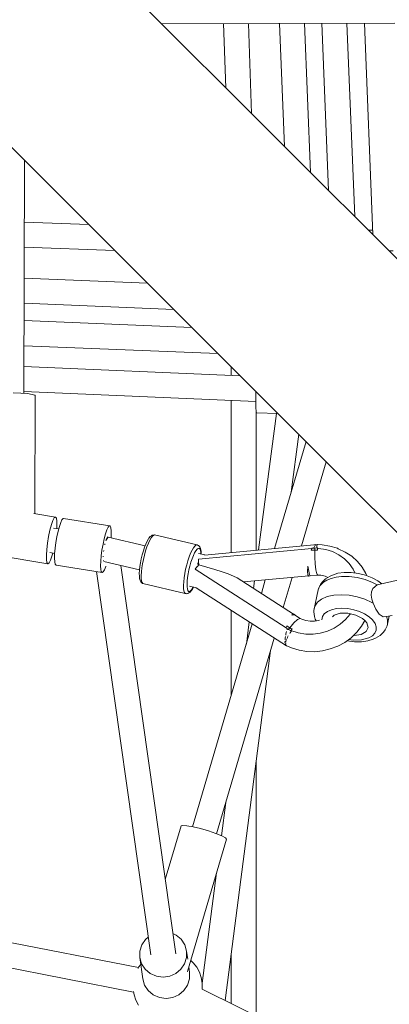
# Model space of a CAD drawing. Header units: inches. Extents: x -32 to 818, y -661 to 218.
# Tile 51 of 110: x 475.611 to 475.877, y 14.298 to 15.006. Entities that reach past the tile are written whole.
import ezdxf

# ---------------------------------------------------------------- set-up
doc = ezdxf.new("R2010")
doc.units = ezdxf.units.IN
doc.header["$LTSCALE"] = 0.01
doc.header["$MEASUREMENT"] = 0
doc.layers.add('_at_zabawki_', color=240, linetype='Continuous', lineweight=5)

# ---------------------------------------------------------------- blocks, each defined once
blk = doc.blocks.new('zw$2CA8')
at = {"layer": '_at_zabawki_'}
for p, q in [((-1140.82, 1193.33), (-1456.15, 1508.66)), ((-1382.16, 1434.67), (-1214.65, 1435.15)), ((-1337.65, 1434.79), (-1336.03, 1388.54)), ((-1317.55, 1370.06), (-1319.82, 1434.85)), ((-1297.5, 1434.91), (-1293.85, 1346.36)), ((-1275.08, 1327.59), (-1279.5, 1434.96)), ((-1266.96, 1435), (-1262.14, 1314.65)), ((-1243.39, 1295.9), (-1248.97, 1435.05)), ((-1236.39, 1435.09), (-1230.44, 1282.95)), ((-1554.51, 1410.3), (-1239.18, 1094.97)), ((-1481, 1168.77), (-1480.52, 1336.3)), ((-1434.43, 1290.22), (-1480.65, 1291.84)), ((-1230.57, 1286.26), (-1233.75, 1286.26)), ((-1480.7, 1273.93), (-1415.87, 1271.66)), ((-1215.73, 1271.35), (-1218.72, 1271.23)), ((-1392.21, 1248), (-1480.76, 1251.65)), ((-1480.81, 1233.65), (-1373.44, 1229.23)), ((-1360.5, 1216.29), (-1480.85, 1221.11)), ((-1480.9, 1203.11), (-1341.75, 1197.54)), ((-1325.66, 1181.44), (-1480.94, 1188.09)), ((-1332.12, 1187.91), (-1332.12, 1181.72)), ((-1483.17, 1168.94), (-1488.59, 1169.11)), ((-1478.49, 1168.59), (-1483.17, 1168.94)), ((-1481, 1170.1), (-1314.5, 1162.97)), ((-1475.05, 1168.08), (-1478.49, 1168.59)), ((-1314.35, 1170.13), (-1314.43, 1167.79)), ((-1473.24, 1167.49), (-1475.05, 1168.08)), ((-1473.25, 1082.3), (-1473, 1167.18)), ((-1473, 1167.18), (-1473.24, 1167.49)), ((-1332.12, 1163.72), (-1332.12, 1054.36)), ((-1314.43, 1167.79), (-1314.51, 1162.66)), ((-1314.51, 1162.66), (-1314.44, 1158.54)), ((-1314.44, 1158.54), (-1314.23, 1155.86)), ((-1314.31, 1056.04), (-1314.31, 1156.88)), ((-1314.23, 1155.86), (-1313.92, 1154.92)), ((-1313.92, 1154.92), (-1298.48, 1154.26)), ((-1299.65, 1154.31), (-1312.41, 1056.22)), ((-1278.3, 1134.09), (-1300.94, 1057.3)), ((-1289.01, 1097.77), (-1283.6, 1139.38)), ((-1281.64, 1059.12), (-1263.81, 1119.59)), ((-1239.18, 1094.97), (-1169.77, 1025.56)), ((-1458.32, 1079.86), (-1473.84, 1082.39)), ((-1461.28, 1074.4), (-1460.2, 1077.44)), ((-1460.2, 1077.44), (-1459.18, 1079.31)), ((-1459.18, 1079.31), (-1458.32, 1079.86)), ((-1457.68, 1079.06), (-1458.32, 1079.86)), ((-1457.32, 1076.97), (-1457.68, 1079.06)), ((-1457.25, 1073.75), (-1457.32, 1076.97)), ((-1453.65, 1077.89), (-1454.56, 1075.96)), ((-1452.83, 1078.83), (-1453.65, 1077.89)), ((-1452.48, 1078.91), (-1452.83, 1078.83)), ((-1419.34, 1073.51), (-1452.48, 1078.91)), ((-1463.3, 1065.9), (-1462.34, 1070.45)), ((-1462.34, 1070.45), (-1461.28, 1074.4)), ((-1456.03, 1071.27), (-1459.85, 1071.89)), ((-1457.39, 1071.49), (-1457.25, 1073.75)), ((-1456.46, 1069.67), (-1457.31, 1065.7)), ((-1455.52, 1073.16), (-1456.46, 1069.67)), ((-1454.56, 1075.96), (-1455.52, 1073.16)), ((-1422.39, 1067.76), (-1421.43, 1070.56)), ((-1421.43, 1070.56), (-1420.52, 1072.5)), ((-1420.52, 1072.5), (-1419.7, 1073.44)), ((-1419.7, 1073.44), (-1419.34, 1073.51)), ((-1419.03, 1073.33), (-1419.34, 1073.51)), ((-1418.56, 1072.18), (-1419.03, 1073.33)), ((-1418.3, 1070.05), (-1418.56, 1072.18)), ((-1418.28, 1067.1), (-1418.3, 1070.05)), ((-1464.08, 1061.13), (-1463.3, 1065.9)), ((-1457.31, 1065.7), (-1458.04, 1061.51)), ((-1424.18, 1060.31), (-1423.32, 1064.27)), ((-1423.32, 1064.27), (-1422.39, 1067.76)), ((-1421.3, 1064.5), (-1422.08, 1063.02)), ((-1422.04, 1063.1), (-1421.85, 1063.76)), ((-1421.85, 1063.76), (-1420.88, 1065.54)), ((-1420.37, 1065.45), (-1421.3, 1064.5)), ((-1420.56, 1065.26), (-1420.88, 1065.54)), ((-1393.89, 1059.23), (-1420.37, 1065.45)), ((-1418.41, 1064.99), (-1418.28, 1067.1)), ((-1392.47, 1062.47), (-1393.41, 1060.46)), ((-1391.55, 1064.07), (-1392.47, 1062.47)), ((-1390.61, 1063.14), (-1391.63, 1060.96)), ((-1391.19, 1064.56), (-1391.55, 1064.07)), ((-1390.27, 1065.75), (-1391.19, 1064.56)), ((-1389.61, 1064.88), (-1390.61, 1063.14)), ((-1389.43, 1066.42), (-1390.27, 1065.75)), ((-1388.65, 1066.13), (-1389.61, 1064.88)), ((-1388.83, 1066.78), (-1389.43, 1066.42)), ((-1388.07, 1066.93), (-1388.83, 1066.78)), ((-1387.77, 1066.83), (-1388.65, 1066.13)), ((-1387.36, 1067.03), (-1388.07, 1066.93)), ((-1387.18, 1067), (-1387.77, 1066.83)), ((-1387.18, 1067), (-1387.36, 1067.03)), ((-1356.64, 1059.85), (-1387.18, 1067)), ((-1522.26, 1055.83), (-1463.79, 1046.31)), ((-1464.86, 1052.43), (-1464.61, 1056.51)), ((-1464.61, 1056.51), (-1464.08, 1061.13)), ((-1458.59, 1057.36), (-1458.92, 1053.51)), ((-1458.04, 1061.51), (-1458.59, 1057.36)), ((-1425.46, 1051.96), (-1424.91, 1056.11)), ((-1424.91, 1056.11), (-1424.18, 1060.31)), ((-1423.75, 1055.05), (-1423.7, 1055.53)), ((-1423.7, 1055.53), (-1423.65, 1055.81)), ((-1422.92, 1059.92), (-1422.88, 1060.1)), ((-1422.88, 1060.1), (-1422.76, 1060.53)), ((-1395.2, 1055.51), (-1396, 1052.72)), ((-1394.33, 1058.12), (-1395.2, 1055.51)), ((-1393.58, 1055.58), (-1394.45, 1052.54)), ((-1393.41, 1060.46), (-1394.33, 1058.12)), ((-1392.63, 1058.41), (-1393.58, 1055.58)), ((-1391.63, 1060.96), (-1392.63, 1058.41)), ((-1360.24, 1056.01), (-1361.26, 1053.83)), ((-1359.24, 1057.75), (-1360.24, 1056.01)), ((-1358.28, 1058.99), (-1359.24, 1057.75)), ((-1358.39, 1054.04), (-1357.5, 1055.59)), ((-1357.41, 1059.7), (-1358.28, 1058.99)), ((-1357.5, 1055.59), (-1356.66, 1056.69)), ((-1356.64, 1059.85), (-1357.41, 1059.7)), ((-1356.66, 1056.69), (-1355.88, 1057.32)), ((-1356.29, 1059.73), (-1356.64, 1059.85)), ((-1355.66, 1059.32), (-1356.29, 1059.73)), ((-1355.88, 1057.32), (-1355.19, 1057.46)), ((-1355.08, 1058.92), (-1355.66, 1059.32)), ((-1274.22, 1057.24), (-1355.63, 1049.57)), ((-1355.19, 1057.46), (-1354.62, 1057.09)), ((-1354.69, 1058.32), (-1355.08, 1058.92)), ((-1354.22, 1057.4), (-1354.69, 1058.32)), ((-1354.62, 1057.09), (-1354.19, 1056.23)), ((-1353.92, 1055.98), (-1354.22, 1057.4)), ((-1354.19, 1056.23), (-1353.82, 1054.09)), ((-1353.81, 1055.37), (-1353.92, 1055.98)), ((-1353.68, 1053.58), (-1353.81, 1055.37)), ((-1270.26, 1060.2), (-1351.42, 1052.53)), ((-1272.12, 1056.08), (-1274.66, 1055.92)), ((-1274.66, 1055.92), (-1273.39, 1056.02)), ((-1274.64, 1055.99), (-1274.66, 1055.92)), ((-1274.62, 1056.05), (-1274.64, 1055.99)), ((-1274.6, 1056.12), (-1274.62, 1056.05)), ((-1274.22, 1057.25), (-1274.6, 1056.12)), ((-1274.17, 1057.38), (-1274.22, 1057.25)), ((-1273.14, 1057.43), (-1274.17, 1057.38)), ((-1273.57, 1056), (-1273.57, 1055.99)), ((-1273.39, 1056.02), (-1272.12, 1056.08)), ((-1272.1, 1057.44), (-1273.14, 1057.43)), ((-1272.86, 1057.76), (-1273, 1057.43)), ((-1271.98, 1059.24), (-1272.86, 1057.76)), ((-1272.1, 1057.44), (-1272.12, 1056.08)), ((-1272.12, 1056.08), (-1272.11, 1056.77)), ((-1271.1, 1056.12), (-1272.12, 1056.08)), ((-1272.12, 1056.08), (-1271.08, 1056.12)), ((-1272.12, 1056.08), (-1272.03, 1051.11)), ((-1272.11, 1056.77), (-1272.1, 1057.44)), ((-1270.15, 1057.62), (-1272.1, 1057.44)), ((-1271.81, 1059.53), (-1271.89, 1059.39)), ((-1271.11, 1059.99), (-1271.81, 1059.53)), ((-1270.08, 1056.15), (-1271.1, 1056.12)), ((-1270.64, 1057.58), (-1270.62, 1057.89)), ((-1270.62, 1057.97), (-1270.53, 1059.52)), ((-1270.53, 1059.52), (-1270.26, 1060.2)), ((-1270.2, 1060.1), (-1270.26, 1060.2)), ((-1266.73, 1059.93), (-1270.26, 1060.1)), ((-1270.14, 1057.39), (-1270.15, 1057.62)), ((-1270.14, 1057.38), (-1270.15, 1057.62)), ((-1270.09, 1056.34), (-1270.14, 1057.39)), ((-1270.14, 1057.38), (-1270.09, 1056.34)), ((-1269.33, 1057.32), (-1270.14, 1057.38)), ((-1270.09, 1056.34), (-1270.09, 1056.29)), ((-1270.09, 1056.29), (-1270.09, 1056.34)), ((-1270.09, 1056.29), (-1270.09, 1056.21)), ((-1270.09, 1056.21), (-1270.09, 1056.29)), ((-1270.09, 1056.21), (-1270.08, 1056.15)), ((-1270.08, 1056.15), (-1270.09, 1056.21)), ((-1264.24, 1056.52), (-1269.33, 1057.32)), ((-1261.19, 1059.02), (-1266.73, 1059.93)), ((-1259.38, 1054.99), (-1264.24, 1056.52)), ((-1255.9, 1057.39), (-1261.19, 1059.02)), ((-1255.24, 1057.09), (-1255.9, 1057.39)), ((-1250.19, 1054.7), (-1255.24, 1057.09)), ((-1464.8, 1049.2), (-1464.86, 1052.43)), ((-1464.43, 1047.11), (-1464.8, 1049.2)), ((-1462.93, 1046.86), (-1461.92, 1048.74)), ((-1462.26, 1054.28), (-1458.9, 1053.73)), ((-1461.92, 1048.74), (-1460.83, 1051.77)), ((-1460.83, 1051.77), (-1460.24, 1053.95)), ((-1458.92, 1053.51), (-1459.03, 1050.2)), ((-1459.03, 1050.2), (-1458.89, 1047.64)), ((-1425.89, 1044.8), (-1425.79, 1048.11)), ((-1425.79, 1048.11), (-1425.46, 1051.96)), ((-1424.08, 1051.29), (-1424.04, 1051.74)), ((-1424.08, 1051.12), (-1424.08, 1051.29)), ((-1423.93, 1048.51), (-1423.93, 1048.55)), ((-1423.9, 1048.48), (-1423.93, 1048.51)), ((-1396.7, 1049.84), (-1397.28, 1046.96)), ((-1396, 1052.72), (-1396.7, 1049.84)), ((-1395.21, 1049.41), (-1395.84, 1046.28)), ((-1394.45, 1052.54), (-1395.21, 1049.41)), ((-1363.21, 1048.44), (-1364.08, 1045.41)), ((-1362.26, 1051.28), (-1363.21, 1048.44)), ((-1361.26, 1053.83), (-1362.26, 1051.28)), ((-1361.03, 1047.32), (-1360.19, 1049.84)), ((-1360.19, 1049.84), (-1359.3, 1052.1)), ((-1359.3, 1052.1), (-1358.39, 1054.04)), ((-1351.17, 1052.56), (-1355.66, 1053.61)), ((-1355.63, 1049.57), (-1355.53, 1047.65)), ((-1353.82, 1054.09), (-1353.82, 1053.18)), ((-1353.68, 1053.15), (-1353.68, 1053.58)), ((-1272.03, 1051.11), (-1271.72, 1046.14)), ((-1254.89, 1052.75), (-1259.38, 1054.99)), ((-1250.86, 1049.86), (-1254.89, 1052.75)), ((-1247.4, 1046.39), (-1250.86, 1049.86)), ((-1245.59, 1051.65), (-1250.19, 1054.7)), ((-1241.54, 1048), (-1245.59, 1051.65)), ((-1463.79, 1046.31), (-1464.43, 1047.11)), ((-1463.79, 1046.31), (-1462.93, 1046.86)), ((-1458.89, 1047.64), (-1458.52, 1045.99)), ((-1458.52, 1045.99), (-1457.94, 1045.35)), ((-1457.94, 1045.35), (-1424.81, 1039.96)), ((-1425.76, 1042.24), (-1425.89, 1044.8)), ((-1425.39, 1040.59), (-1425.76, 1042.24)), ((-1424.06, 1040.38), (-1423.19, 1041.82)), ((-1423.58, 1047.84), (-1397.97, 1041.83)), ((-1423.19, 1041.82), (-1422.25, 1044.21)), ((-1422.25, 1044.21), (-1422.15, 1044.54)), ((-1371.97, 765.69), (-1411.38, 1044.98)), ((-1398, 1041.57), (-1398.12, 1039.24)), ((-1397.72, 1044.18), (-1398, 1041.57)), ((-1397.28, 1046.96), (-1397.72, 1044.18)), ((-1396.31, 1043.25), (-1396.62, 1040.42)), ((-1395.84, 1046.28), (-1396.31, 1043.25)), ((-1364.84, 1042.27), (-1365.47, 1039.14)), ((-1364.08, 1045.41), (-1364.84, 1042.27)), ((-1363.04, 1039.05), (-1362.48, 1041.83)), ((-1362.48, 1041.83), (-1361.81, 1044.62)), ((-1361.81, 1044.62), (-1361.03, 1047.32)), ((-1356.72, 1043.96), (-1357.97, 1042.3)), ((-1357.97, 1042.3), (-1292.62, 1000.15)), ((-1357.66, 1042.1), (-1357.88, 1041.79)), ((-1356.65, 1044.05), (-1356.72, 1043.96)), ((-1355.39, 1045.53), (-1356.65, 1044.05)), ((-1356.07, 1046.98), (-1356.06, 1046.59)), ((-1356.06, 1046.59), (-1355.93, 1044.89)), ((-1355.53, 1047.65), (-1355.53, 1047.54)), ((-1355.53, 1047.54), (-1355.39, 1045.53)), ((-1343.79, 1042.22), (-1355.39, 1045.53)), ((-1338.68, 1040.56), (-1343.79, 1042.22)), ((-1277.18, 1044.45), (-1277.41, 1040.78)), ((-1276.44, 1040.98), (-1277.18, 1044.45)), ((-1271.72, 1046.14), (-1271.23, 1041.92)), ((-1271.23, 1041.92), (-1270.63, 1039.1)), ((-1244.6, 1042.44), (-1247.4, 1046.39)), ((-1243.27, 1039.67), (-1244.6, 1042.44)), ((-1238.12, 1043.82), (-1241.54, 1048)), ((-1235.39, 1039.2), (-1238.12, 1043.82)), ((-1428.84, 1040.61), (-1389.96, 765.03)), ((-1424.81, 1039.96), (-1425.39, 1040.59)), ((-1424.81, 1039.96), (-1424.06, 1040.38)), ((-1398.12, 1039.24), (-1398.07, 1037.24)), ((-1398.07, 1037.24), (-1397.86, 1035.66)), ((-1397.86, 1035.66), (-1397.74, 1035.02)), ((-1397.74, 1035.02), (-1397.36, 1033.84)), ((-1396.62, 1040.42), (-1396.75, 1037.87)), ((-1396.75, 1037.87), (-1396.7, 1035.71)), ((-1396.7, 1035.71), (-1396.47, 1033.98)), ((-1396.47, 1033.98), (-1396.06, 1032.75)), ((-1365.95, 1036.11), (-1366.25, 1033.28)), ((-1365.47, 1039.14), (-1365.95, 1036.11)), ((-1363.74, 1033.84), (-1363.47, 1036.35)), ((-1363.47, 1036.35), (-1363.04, 1039.05)), ((-1334.23, 1038.95), (-1338.68, 1040.56)), ((-1330.55, 1037.45), (-1334.23, 1038.95)), ((-1327.77, 1036.09), (-1330.55, 1037.45)), ((-1287.42, 1010.06), (-1327.77, 1036.09)), ((-1323.19, 1033.14), (-1276.43, 1037.54)), ((-1307.63, 1034.6), (-1310.48, 1024.94)), ((-1294.72, 1014.77), (-1288.33, 1036.42)), ((-1277.41, 1040.78), (-1277.12, 1038.27)), ((-1277.12, 1038.27), (-1276.3, 1037.4)), ((-1275.8, 1038.61), (-1276.44, 1040.98)), ((-1276.3, 1037.4), (-1275.34, 1037.64)), ((-1275.34, 1037.64), (-1275.8, 1038.61)), ((-1275.34, 1037.64), (-1269.98, 1038.12)), ((-1270.63, 1039.1), (-1269.98, 1038.12)), ((-1269.98, 1038.12), (-1267.67, 1037.95)), ((-1267.67, 1037.95), (-1264.68, 1037.25)), ((-1264.41, 1035.5), (-1266.78, 1033.06)), ((-1263.41, 1034.49), (-1265.96, 1032.92)), ((-1264.68, 1037.25), (-1262.75, 1036.46)), ((-1261.03, 1037.44), (-1264.41, 1035.5)), ((-1260.34, 1035.72), (-1263.41, 1034.49)), ((-1259.46, 1038.14), (-1261.03, 1037.44)), ((-1256.81, 1036.57), (-1260.34, 1035.72)), ((-1255.51, 1039.39), (-1259.46, 1038.14)), ((-1252.93, 1037.04), (-1256.81, 1036.57)), ((-1250.93, 1040.02), (-1255.51, 1039.39)), ((-1247.39, 1037.02), (-1252.93, 1037.04)), ((-1245.96, 1040.01), (-1250.93, 1040.02)), ((-1241.65, 1036.29), (-1247.39, 1037.02)), ((-1240.81, 1039.35), (-1245.96, 1040.01)), ((-1235.99, 1034.87), (-1241.65, 1036.29)), ((-1235.74, 1038.08), (-1240.81, 1039.35)), ((-1230.68, 1032.83), (-1235.99, 1034.87)), ((-1230.97, 1036.25), (-1235.74, 1038.08)), ((-1234.81, 1037.72), (-1235.39, 1039.2)), ((-1226.73, 1033.96), (-1230.97, 1036.25)), ((-1211.53, 1034.66), (-1227.33, 1031.11)), ((-1223.98, 1031.86), (-1226.73, 1033.96)), ((-1397.36, 1033.84), (-1396.98, 1033.26)), ((-1396.98, 1033.26), (-1396.42, 1032.58)), ((-1396.42, 1032.58), (-1395.84, 1032.17)), ((-1396.06, 1032.75), (-1395.5, 1032.06)), ((-1395.84, 1032.17), (-1395.5, 1032.06)), ((-1395.5, 1032.06), (-1365.13, 1024.92)), ((-1366.25, 1033.28), (-1366.39, 1030.74)), ((-1366.39, 1030.74), (-1366.33, 1028.57)), ((-1366.33, 1028.57), (-1366.1, 1026.85)), ((-1366.1, 1026.85), (-1365.69, 1025.62)), ((-1363.86, 1031.58), (-1363.74, 1033.84)), ((-1363.81, 1029.65), (-1363.86, 1031.58)), ((-1363.6, 1028.12), (-1363.81, 1029.65)), ((-1363.24, 1027.03), (-1363.6, 1028.12)), ((-1362.74, 1026.41), (-1363.24, 1027.03)), ((-1361.97, 1030.13), (-1357.15, 1029)), ((-1360.56, 1027.55), (-1361.38, 1026.67)), ((-1361.07, 1026.56), (-1360.69, 1027.07)), ((-1360.69, 1027.07), (-1359.79, 1028.45)), ((-1359.69, 1028.88), (-1360.56, 1027.55)), ((-1359.79, 1028.45), (-1359.25, 1029.49)), ((-1359.36, 1029.52), (-1359.69, 1028.88)), ((-1357.26, 1029.02), (-1292.34, 987.13)), ((-1315.32, 1033.88), (-1316.02, 1028.51)), ((-1269.71, 1027.43), (-1272.78, 1012.73)), ((-1268.42, 1030.38), (-1269.71, 1027.43)), ((-1269.36, 1028.45), (-1269.71, 1027.43)), ((-1268.08, 1031.39), (-1269.36, 1028.45)), ((-1265.96, 1032.92), (-1268.42, 1030.38)), ((-1266.78, 1033.06), (-1268.08, 1031.39)), ((-1231.46, 1026.17), (-1230.52, 1028.4)), ((-1227.33, 1031.11), (-1230.68, 1032.83)), ((-1230.52, 1028.4), (-1227.33, 1031.11)), ((-1365.69, 1025.62), (-1365.13, 1024.92)), ((-1365.13, 1024.92), (-1364.42, 1024.79)), ((-1364.42, 1024.79), (-1364.07, 1024.74)), ((-1364.07, 1024.74), (-1363.36, 1024.85)), ((-1363.36, 1024.85), (-1362.55, 1025.27)), ((-1362.11, 1026.29), (-1362.74, 1026.41)), ((-1362.55, 1025.27), (-1361.95, 1025.62)), ((-1361.38, 1026.67), (-1362.11, 1026.29)), ((-1361.95, 1025.62), (-1361.07, 1026.56)), ((-1267.22, 1020.89), (-1270.22, 1018.6)), ((-1263.23, 1022.61), (-1267.22, 1020.89)), ((-1258.45, 1023.66), (-1263.23, 1022.61)), ((-1253.09, 1024.01), (-1258.45, 1023.66)), ((-1247.42, 1023.64), (-1253.09, 1024.01)), ((-1241.69, 1022.55), (-1247.42, 1023.64)), ((-1236.17, 1020.81), (-1241.69, 1022.55)), ((-1231.12, 1018.5), (-1236.17, 1020.81)), ((-1231.7, 1023.61), (-1231.46, 1026.17)), ((-1231.24, 1020.79), (-1231.7, 1023.61)), ((-1230.23, 1018), (-1231.24, 1020.79)), ((-1332.12, 1012.8), (-1332.12, 951.54)), ((-1272.78, 1012.73), (-1272.9, 1011.66)), ((-1272.11, 1015.84), (-1272.78, 1012.73)), ((-1270.22, 1018.6), (-1272.11, 1015.84)), ((-1263.04, 1011.95), (-1260.09, 1013.22)), ((-1260.09, 1013.22), (-1256.54, 1014.01)), ((-1256.54, 1014.01), (-1252.58, 1014.26)), ((-1252.58, 1014.26), (-1248.37, 1013.98)), ((-1248.37, 1013.98), (-1244.13, 1013.18)), ((-1244.13, 1013.18), (-1240.04, 1011.89)), ((-1230.23, 1018), (-1231.12, 1018.5)), ((-1228.24, 1013.48), (-1230.23, 1018)), ((-1225.87, 1009.91), (-1228.24, 1013.48)), ((-1287.29, 1010.15), (-1288.48, 1009.38)), ((-1286.58, 1009.52), (-1288.48, 1009.38)), ((-1286.58, 1009.52), (-1288.04, 1009.65)), ((-1286.43, 1009.48), (-1287.29, 1010.15)), ((-1287.24, 1003.88), (-1284.59, 1006.17)), ((-1282.54, 1006.83), (-1286.58, 1009.52)), ((-1286.43, 1009.48), (-1286.58, 1009.52)), ((-1286.32, 1009.35), (-1286.43, 1009.48)), ((-1284.59, 1006.17), (-1282.54, 1006.83)), ((-1281.35, 1006.37), (-1282.54, 1006.83)), ((-1278.44, 1005.44), (-1281.35, 1006.37)), ((-1272.9, 1011.66), (-1272.33, 1008.37)), ((-1272.33, 1008.37), (-1271.87, 1006.38)), ((-1271.87, 1006.38), (-1271.2, 1005.12)), ((-1267.15, 1005.98), (-1266.66, 1008.21)), ((-1266.66, 1008.21), (-1265.27, 1010.26)), ((-1265.27, 1010.26), (-1263.04, 1011.95)), ((-1259.44, 1008.12), (-1258.28, 1009.26)), ((-1258.28, 1009.26), (-1253.87, 1010.64)), ((-1253.9, 1002.75), (-1250, 1006.16)), ((-1253.87, 1010.64), (-1248.36, 1010.66)), ((-1250, 1006.16), (-1246.68, 1010.07)), ((-1248.36, 1010.66), (-1242.69, 1009.32)), ((-1246.68, 1010.07), (-1246.58, 1010.24)), ((-1242.69, 1009.32), (-1237.86, 1006.85)), ((-1240.04, 1011.89), (-1236.3, 1010.18)), ((-1237.86, 1006.85), (-1236.03, 1005.32)), ((-1236.3, 1010.18), (-1233.09, 1008.12)), ((-1233.09, 1008.12), (-1230.54, 1005.81)), ((-1230.54, 1005.81), (-1228.79, 1003.36)), ((-1222.88, 1008.12), (-1225.87, 1009.91)), ((-1220.49, 1008.26), (-1222.88, 1008.12)), ((-1220.49, 1008.26), (-1216.42, 1009.14)), ((-1219.8, 1005.96), (-1220.49, 1008.26)), ((-1219.86, 1002.73), (-1218.61, 1008.67)), ((-1219.86, 1002.73), (-1219.8, 1005.96)), ((-1316.95, 1003.01), (-1359.96, 857.15)), ((-1319.15, 1004.43), (-1321.21, 988.54)), ((-1292.62, 1000.15), (-1292.66, 1000)), ((-1292.66, 1000), (-1291.8, 999.51)), ((-1292.25, 1001.34), (-1292.62, 1000.15)), ((-1292.23, 1001.4), (-1292.25, 1001.34)), ((-1292.21, 1001.47), (-1292.23, 1001.4)), ((-1292.19, 1001.53), (-1292.21, 1001.47)), ((-1292.19, 1001.53), (-1290.1, 1000.28)), ((-1291.15, 1000.89), (-1292.19, 1001.53)), ((-1291.94, 999.2), (-1292.04, 998.8)), ((-1291.84, 999.49), (-1291.94, 999.2)), ((-1291.8, 999.51), (-1290.92, 999.05)), ((-1290.1, 1000.28), (-1291.15, 1000.89)), ((-1290.1, 1000.28), (-1290.92, 999.05)), ((-1290.92, 999.05), (-1290.51, 999.67)), ((-1290.92, 999.05), (-1289.35, 998.04)), ((-1290.51, 999.67), (-1290.1, 1000.28)), ((-1290.1, 1000.28), (-1287.24, 1003.88)), ((-1289.24, 999.8), (-1290.1, 1000.28)), ((-1290.1, 1000.28), (-1289.25, 999.8)), ((-1289.25, 999.8), (-1288.39, 999.34)), ((-1288.52, 999.16), (-1289.2, 998.25)), ((-1289.19, 998.25), (-1288.52, 999.16)), ((-1288.52, 999.16), (-1288.48, 999.22)), ((-1288.48, 999.22), (-1288.52, 999.16)), ((-1288.48, 999.22), (-1288.44, 999.27)), ((-1288.44, 999.27), (-1288.48, 999.22)), ((-1288.44, 999.27), (-1288.39, 999.34)), ((-1288.39, 999.34), (-1288.44, 999.27)), ((-1275.39, 1004.96), (-1278.44, 1005.44)), ((-1272.27, 1004.96), (-1275.39, 1004.96)), ((-1269.16, 1005.42), (-1272.27, 1004.96)), ((-1268.68, 1005.57), (-1269.16, 1005.42)), ((-1263.08, 997.75), (-1258.3, 999.93)), ((-1258.3, 999.93), (-1253.9, 1002.75)), ((-1242.01, 996.97), (-1238.56, 1001.34)), ((-1238.56, 1001.34), (-1236.16, 1005.44)), ((-1236.03, 1005.32), (-1234.69, 1003.68)), ((-1235.16, 997.46), (-1233.74, 1000.36)), ((-1234.69, 1003.68), (-1233.74, 1000.36)), ((-1227.96, 998.5), (-1228.91, 996.31)), ((-1228.79, 1003.36), (-1227.92, 1000.89)), ((-1227.92, 1000.89), (-1227.96, 998.5)), ((-1222.78, 997.1), (-1221.49, 998.77)), ((-1221.49, 998.77), (-1220.21, 1001.71)), ((-1220.21, 1001.71), (-1219.86, 1002.73)), ((-1342.69, 852.06), (-1301.18, 992.84)), ((-1293.34, 992.66), (-1293.41, 991.64)), ((-1293.14, 993.85), (-1293.34, 992.66)), ((-1292.79, 995.9), (-1292.96, 994.88)), ((-1292.81, 990.5), (-1292.34, 991.72)), ((-1292.37, 997.54), (-1292.79, 995.9)), ((-1292, 992.6), (-1291.67, 993.48)), ((-1291.67, 993.48), (-1291.17, 994.36)), ((-1290.13, 996.17), (-1289.84, 996.69)), ((-1289.84, 996.69), (-1288.81, 998.12)), ((-1289.2, 998.25), (-1289.35, 998.04)), ((-1289.35, 998.04), (-1289.2, 998.23)), ((-1289.2, 998.23), (-1289.18, 998.24)), ((-1289.19, 998.25), (-1284, 996.5)), ((-1284, 996.5), (-1278.52, 995.6)), ((-1278.52, 995.6), (-1273.31, 995.57)), ((-1273.31, 995.57), (-1268.12, 996.29)), ((-1268.12, 996.29), (-1263.08, 997.75)), ((-1250.64, 989.73), (-1246.06, 993.08)), ((-1244.49, 991.39), (-1247.79, 991.82)), ((-1246.06, 993.08), (-1242.01, 996.97)), ((-1238.44, 991.58), (-1244.49, 991.39)), ((-1244.25, 994.82), (-1243.79, 994.76)), ((-1243.79, 994.76), (-1238.72, 995.48)), ((-1238.72, 995.48), (-1235.16, 997.46)), ((-1233.34, 992.94), (-1238.44, 991.58)), ((-1234.06, 990.77), (-1230.1, 992.02)), ((-1230.73, 994.43), (-1233.34, 992.94)), ((-1228.91, 996.31), (-1230.73, 994.43)), ((-1230.1, 992.02), (-1228.53, 992.72)), ((-1228.53, 992.72), (-1225.15, 994.66)), ((-1225.15, 994.66), (-1222.78, 997.1)), ((-1293.48, 990.54), (-1293.52, 989.9)), ((-1293.52, 989.9), (-1293.43, 989.18)), ((-1293.32, 988.34), (-1293.29, 988.1)), ((-1293.29, 988.1), (-1293.01, 987.78)), ((-1293.04, 988.25), (-1292.95, 989.19)), ((-1292.92, 988.05), (-1293.04, 988.25)), ((-1292.87, 989.92), (-1292.81, 990.5)), ((-1292.34, 987.13), (-1292.71, 987.71)), ((-1292.34, 987.13), (-1292.09, 987.17)), ((-1292.1, 987.17), (-1288.71, 985.71)), ((-1288.71, 985.71), (-1283.41, 984.07)), ((-1266.55, 983.6), (-1260.99, 984.95)), ((-1260.99, 984.95), (-1255.65, 987)), ((-1255.65, 987), (-1250.64, 989.73)), ((-1249.06, 990.88), (-1248.75, 990.81)), ((-1248.75, 990.81), (-1243.6, 990.15)), ((-1243.6, 990.15), (-1238.63, 990.14)), ((-1238.63, 990.14), (-1234.06, 990.77)), ((-1336.56, 732.17), (-1303.82, 983.89)), ((-1283.41, 984.07), (-1277.87, 983.16)), ((-1277.87, 983.16), (-1272.22, 983.01)), ((-1272.22, 983.01), (-1266.55, 983.6)), ((-1314.31, 721.22), (-1314.31, 903.21)), ((-1398.76, 755.76), (-2095.8, 893)), ((-2099.21, 875.33), (-1402.18, 738.09)), ((-1336.03, 874.66), (-1339.15, 850.6)), ((-1368.13, 857.71), (-1379.51, 819.11)), ((-1366.94, 858.11), (-1368.13, 857.71)), ((-1363.93, 857.88), (-1366.94, 858.11)), ((-1359.46, 857.06), (-1363.93, 857.88)), ((-1354.07, 855.73), (-1359.46, 857.06)), ((-1348.41, 854.06), (-1354.07, 855.73)), ((-1343.16, 852.25), (-1348.41, 854.06)), ((-1338.95, 850.52), (-1343.16, 852.25)), ((-1336.3, 849.07), (-1338.95, 850.52)), ((-1363.58, 752.92), (-1335.52, 848.09)), ((-1335.52, 848.09), (-1336.3, 849.07)), ((-1342.61, 824.05), (-1352.93, 744.67)), ((-1371.68, 779.21), (-1374.03, 780.25)), ((-1368.05, 776.15), (-1371.68, 779.21)), ((-1396.37, 772.16), (-1397.76, 767.66)), ((-1393.72, 776.1), (-1396.37, 772.16)), ((-1391.75, 777.75), (-1393.72, 776.1)), ((-1365.46, 772.22), (-1368.05, 776.15)), ((-1364.13, 767.73), (-1365.46, 772.22)), ((-1397.76, 767.66), (-1397.8, 762.98)), ((-1364.13, 767.73), (-1364.17, 763.06)), ((-1363.31, 761.94), (-1364.13, 767.73)), ((-1332.12, 766.25), (-1332.12, 729.99)), ((-1397.1, 758), (-1398.59, 756.08)), ((-1397.8, 762.98), (-1395.64, 747.71)), ((-1396.47, 758.5), (-1397.8, 762.98)), ((-1393.89, 754.57), (-1396.47, 758.5)), ((-1365.56, 758.56), (-1368.21, 754.62)), ((-1364.17, 763.06), (-1365.56, 758.56)), ((-1359.4, 759.32), (-1361.2, 760.98)), ((-1356.88, 756.08), (-1359.4, 759.32)), ((-1398.59, 756.08), (-1399.04, 755.26)), ((-1390.25, 751.51), (-1393.89, 754.57)), ((-1385.87, 749.58), (-1390.25, 751.51)), ((-1371.88, 751.55), (-1376.3, 749.6)), ((-1368.21, 754.62), (-1371.88, 751.55)), ((-1363.73, 753.1), (-1363.58, 752.92)), ((-1363.64, 752.9), (-1363.58, 752.92)), ((-1361.98, 752.46), (-1362.54, 756.45)), ((-1362.01, 747.78), (-1361.98, 752.46)), ((-1354.92, 752.46), (-1356.88, 756.08)), ((-1353.58, 748.57), (-1354.92, 752.46)), ((-1395.64, 747.71), (-1394.32, 743.23)), ((-1381.09, 748.92), (-1385.87, 749.58)), ((-1376.3, 749.6), (-1381.09, 748.92)), ((-1363.41, 743.29), (-1362.01, 747.78)), ((-1352.9, 744.51), (-1353.58, 748.57)), ((-1352.9, 740.39), (-1352.9, 744.51)), ((-1402.28, 738.68), (-1401.89, 736.33)), ((-1394.32, 743.23), (-1391.73, 739.29)), ((-1391.73, 739.29), (-1388.1, 736.24)), ((-1369.73, 736.28), (-1366.05, 739.35)), ((-1366.05, 739.35), (-1363.41, 743.29)), ((-714.81, 425.98), (-1353.07, 740.31)), ((-1352.93, 740.24), (-1352.9, 740.39)), ((-1401.89, 736.33), (-1400.55, 732.44)), ((-1400.55, 732.44), (-1398.59, 728.82)), ((-1388.1, 736.24), (-1383.72, 734.3)), ((-1383.72, 734.3), (-1378.93, 733.65)), ((-1378.93, 733.65), (-1374.14, 734.32)), ((-1374.14, 734.32), (-1369.73, 736.28))]:
    blk.add_line(p, q, dxfattribs=at)

msp = doc.modelspace()

# ---------------------------------------------------------------- block references
at = {"layer": '_at_zabawki_', "linetype": 'Continuous', "xscale": 0.001, "yscale": 0.001, "zscale": 0.001}
msp.add_blockref('zw$2CA8', (477.09515, 13.56888, 0.00455), dxfattribs=at)

doc.saveas('drawing.dxf')
